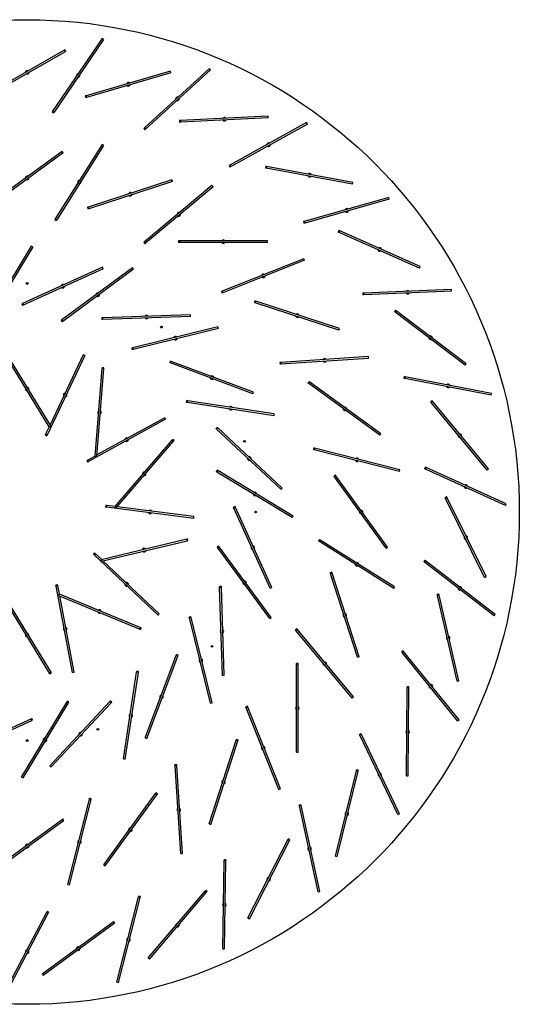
# Model space of a CAD drawing. Header units: millimetres. Extents: x 689 to 2936, y 194 to 2979.
# Tile 2 of 45: x 964 to 1249, y 194 to 754. Entities that reach past the tile are written whole.
import ezdxf

# ---------------------------------------------------------------- set-up
doc = ezdxf.new("R2010")
doc.units = ezdxf.units.MM

msp = doc.modelspace()

# ---------------------------------------------------------------- linework, layer by layer
at = {"color": 7, "linetype": 'Continuous', "lineweight": 25}
for p, q in [((1011.29, 742.9), (983.11, 701.6)), ((1012.12, 742.34), (983.94, 701.04)), ((1012.12, 742.34), (1011.29, 742.9)), ((990.09, 736.43), (946.6, 711.76)), ((990.58, 735.56), (947.09, 710.89)), ((990.58, 735.56), (990.09, 736.43)), ((1050.11, 724.39), (1002.1, 710.42)), ((1050.39, 723.43), (1002.38, 709.46)), ((1072.23, 725.8), (1035.29, 692.11)), ((1072.91, 725.06), (1035.96, 691.37)), ((1050.39, 723.43), (1050.11, 724.39)), ((1072.91, 725.06), (1072.23, 725.8)), ((1002.1, 710.42), (1001.62, 710.28)), ((1001.62, 710.28), (1001.9, 709.32)), ((1002.38, 709.46), (1001.9, 709.32)), ((1002.1, 710.42), (1002.38, 709.46)), ((983.11, 701.6), (982.83, 701.19)), ((982.83, 701.19), (983.65, 700.63)), ((983.11, 701.6), (983.94, 701.04)), ((983.94, 701.04), (983.65, 700.63)), ((1055.8, 696.31), (1055.3, 696.28)), ((1055.3, 696.28), (1055.35, 695.28)), ((1055.85, 695.31), (1055.35, 695.28)), ((1105.73, 698.83), (1055.8, 696.31)), ((1055.8, 696.31), (1055.85, 695.31)), ((1105.78, 697.83), (1055.85, 695.31)), ((1127.59, 695.1), (1083.87, 670.84)), ((1105.78, 697.83), (1105.73, 698.83)), ((1128.07, 694.23), (1127.59, 695.1)), ((1035.29, 692.11), (1034.92, 691.77)), ((1034.92, 691.77), (1035.59, 691.04)), ((1035.29, 692.11), (1035.96, 691.37)), ((1035.96, 691.37), (1035.59, 691.04)), ((1128.07, 694.23), (1084.35, 669.97)), ((988.52, 678.76), (948.07, 649.37)), ((989.11, 677.95), (948.66, 648.56)), ((1011.23, 682.73), (984.55, 640.45)), ((1012.08, 682.2), (985.4, 639.91)), ((989.11, 677.95), (988.52, 678.76)), ((1012.08, 682.2), (1011.23, 682.73)), ((1083.87, 670.84), (1083.43, 670.6)), ((1083.43, 670.6), (1083.91, 669.73)), ((1083.87, 670.84), (1084.35, 669.97)), ((1084.35, 669.97), (1083.91, 669.73)), ((1104.3, 670.28), (1104.12, 669.3)), ((1104.61, 669.21), (1104.12, 669.3)), ((1104.79, 670.19), (1104.3, 670.28)), ((1104.79, 670.19), (1104.61, 669.21)), ((1153.78, 660.15), (1104.61, 669.21)), ((1153.97, 661.14), (1104.79, 670.19)), ((1050.93, 662.56), (1003.37, 647.11)), ((1051.24, 661.61), (1003.68, 646.16)), ((1051.24, 661.61), (1050.93, 662.56)), ((1153.78, 660.15), (1153.97, 661.14)), ((1073.75, 659.33), (1035.31, 627.35)), ((1074.39, 658.56), (1035.95, 626.58)), ((1074.39, 658.56), (1073.75, 659.33)), ((1174.37, 652.47), (1126.23, 638.94)), ((1174.64, 651.5), (1126.5, 637.98)), ((1174.64, 651.5), (1174.37, 652.47)), ((1003.37, 647.11), (1002.9, 646.96)), ((1002.9, 646.96), (1003.21, 646.01)), ((1003.68, 646.16), (1003.21, 646.01)), ((1003.37, 647.11), (1003.68, 646.16)), ((984.55, 640.45), (984.29, 640.02)), ((984.29, 640.02), (985.13, 639.49)), ((984.55, 640.45), (985.4, 639.91)), ((985.4, 639.91), (985.13, 639.49)), ((1126.23, 638.94), (1125.75, 638.81)), ((1125.75, 638.81), (1126.02, 637.85)), ((1126.23, 638.94), (1126.5, 637.98)), ((1126.5, 637.98), (1126.02, 637.85)), ((1145.99, 633.69), (1145.58, 632.77)), ((1146.44, 633.49), (1145.99, 633.69)), ((1146.44, 633.49), (1146.04, 632.57)), ((1192.2, 613.33), (1146.44, 633.49)), ((1035.31, 627.35), (1034.93, 627.03)), ((1035.31, 627.35), (1035.95, 626.58)), ((1054.77, 627.88), (1054.77, 626.88)), ((1055.27, 627.88), (1054.77, 627.88)), ((1055.27, 627.88), (1055.27, 626.88)), ((1105.27, 627.88), (1055.27, 627.88)), ((1105.27, 626.88), (1105.27, 627.88)), ((1146.04, 632.57), (1145.58, 632.77)), ((1191.8, 612.42), (1146.04, 632.57)), ((970.88, 624.92), (945.05, 582.12)), ((971.74, 624.41), (945.9, 581.6)), ((971.74, 624.41), (970.88, 624.92)), ((1034.93, 627.03), (1035.56, 626.26)), ((1035.95, 626.58), (1035.56, 626.26)), ((1055.27, 626.88), (1054.77, 626.88)), ((1105.27, 626.88), (1055.27, 626.88)), ((1125.98, 617.74), (1079.54, 599.21)), ((1126.35, 616.81), (1079.91, 598.28)), ((1126.35, 616.81), (1125.98, 617.74)), ((1011.49, 612.84), (965.95, 592.19)), ((1011.9, 611.93), (966.37, 591.28)), ((1028.59, 612.53), (988.34, 582.87)), ((1029.19, 611.73), (988.94, 582.07)), ((1011.9, 611.93), (1011.49, 612.84)), ((1029.19, 611.73), (1028.59, 612.53)), ((1191.8, 612.42), (1192.2, 613.33)), ((1079.54, 599.21), (1079.07, 599.03)), ((1079.54, 599.21), (1079.91, 598.28)), ((1210.06, 600.19), (1160.1, 598.13)), ((1210.1, 599.19), (1210.06, 600.19)), ((1079.07, 599.03), (1079.44, 598.1)), ((1079.91, 598.28), (1079.44, 598.1)), ((1098.21, 593.7), (1097.9, 592.75)), ((1098.68, 593.54), (1098.21, 593.7)), ((1160.1, 598.13), (1159.6, 598.11)), ((1159.6, 598.11), (1159.64, 597.11)), ((1160.14, 597.13), (1159.64, 597.11)), ((1160.1, 598.13), (1160.14, 597.13)), ((1210.1, 599.19), (1160.14, 597.13)), ((965.95, 592.19), (965.5, 591.99)), ((965.5, 591.99), (965.91, 591.07)), ((966.37, 591.28), (965.91, 591.07)), ((965.95, 592.19), (966.37, 591.28)), ((1098.37, 592.59), (1097.9, 592.75)), ((1098.68, 593.54), (1098.37, 592.59)), ((1145.93, 577.14), (1098.37, 592.59)), ((1146.24, 578.09), (1098.68, 593.54)), ((1178.11, 588.46), (1177.51, 587.67)), ((1178.51, 588.16), (1177.91, 587.37)), ((1178.51, 588.16), (1178.11, 588.46)), ((1218.39, 558), (1178.51, 588.16)), ((988.34, 582.87), (987.94, 582.57)), ((987.94, 582.57), (988.53, 581.77)), ((988.34, 582.87), (988.94, 582.07)), ((1011.51, 584.18), (1011.01, 584.16)), ((1011.01, 584.16), (1011.05, 583.16)), ((1011.55, 583.18), (1011.05, 583.16)), ((1061.49, 585.83), (1011.51, 584.18)), ((1011.51, 584.18), (1011.55, 583.18)), ((1061.52, 584.83), (1011.55, 583.18)), ((1061.52, 584.83), (1061.49, 585.83)), ((1177.91, 587.37), (1177.51, 587.67)), ((1217.78, 557.2), (1177.91, 587.37)), ((988.94, 582.07), (988.53, 581.77)), ((1077.17, 579), (1028.63, 567)), ((1077.41, 578.03), (1028.87, 566.03)), ((1077.41, 578.03), (1077.17, 579)), ((1145.93, 577.14), (1146.24, 578.09)), ((1028.63, 567), (1028.15, 566.88)), ((1028.15, 566.88), (1028.39, 565.91)), ((1028.87, 566.03), (1028.39, 565.91)), ((1028.63, 567), (1028.87, 566.03)), ((981.19, 522.06), (955.14, 564.74)), ((982.04, 522.58), (955.99, 565.26)), ((1001.34, 562.64), (980.01, 517.41)), ((1000.43, 563.06), (981.65, 523.23)), ((1001.34, 562.64), (1000.43, 563.06)), ((1162.8, 562.06), (1112.9, 558.78)), ((1162.86, 561.06), (1112.97, 557.79)), ((1162.86, 561.06), (1162.8, 562.06)), ((1007.23, 505.41), (1011.24, 555.25)), ((1008.23, 505.33), (1012.24, 555.17)), ((1011.24, 555.25), (1011.28, 555.75)), ((1012.24, 555.17), (1011.24, 555.25)), ((1012.28, 555.67), (1011.28, 555.75)), ((1012.24, 555.17), (1012.28, 555.67)), ((1050.07, 559.52), (1049.72, 558.58)), ((1050.19, 558.41), (1049.72, 558.58)), ((1050.54, 559.34), (1050.07, 559.52)), ((1050.54, 559.34), (1050.19, 558.41)), ((1096.99, 540.81), (1050.19, 558.41)), ((1097.34, 541.74), (1050.54, 559.34)), ((1112.9, 558.78), (1112.4, 558.75)), ((1112.4, 558.75), (1112.47, 557.75)), ((1112.97, 557.79), (1112.47, 557.75)), ((1112.9, 558.78), (1112.97, 557.79)), ((1217.78, 557.2), (1218.39, 558)), ((1183.15, 550.71), (1182.96, 549.73)), ((1183.45, 549.63), (1182.96, 549.73)), ((1183.64, 550.61), (1183.15, 550.71)), ((1183.64, 550.61), (1183.45, 549.63)), ((1232.54, 540.11), (1183.45, 549.63)), ((1232.73, 541.09), (1183.64, 550.61)), ((1128.96, 547.77), (1128.37, 546.96)), ((1128.77, 546.67), (1128.37, 546.96)), ((1129.36, 547.47), (1128.77, 546.67)), ((1169.22, 517.28), (1128.77, 546.67)), ((1129.36, 547.47), (1128.96, 547.77)), ((1169.81, 518.09), (1129.36, 547.47)), ((1096.99, 540.81), (1097.34, 541.74)), ((1232.54, 540.11), (1232.73, 541.09)), ((1059.29, 536.99), (1059.14, 536.01)), ((1059.63, 535.93), (1059.14, 536.01)), ((1059.78, 536.92), (1059.29, 536.99)), ((1059.78, 536.92), (1059.63, 535.93)), ((1109.07, 528.44), (1059.63, 535.93)), ((1109.22, 529.43), (1059.78, 536.92)), ((1198.94, 537.05), (1198.17, 536.41)), ((1198.49, 536.03), (1198.17, 536.41)), ((1199.26, 536.67), (1198.49, 536.03)), ((1230.33, 497.48), (1198.49, 536.03)), ((1199.26, 536.67), (1198.94, 537.05)), ((1231.1, 498.12), (1199.26, 536.67)), ((1046.9, 527.27), (1008.29, 506.09)), ((1047.38, 526.4), (1046.9, 527.27)), ((1109.07, 528.44), (1109.22, 529.43)), ((981.14, 522.14), (979.11, 517.84)), ((981.19, 522.06), (982.04, 522.58)), ((1047.38, 526.4), (1003.55, 502.34)), ((1076.72, 521.8), (1076.04, 521.07)), ((1076.41, 520.73), (1076.04, 521.07)), ((1077.09, 521.46), (1076.41, 520.73)), ((1077.09, 521.46), (1076.72, 521.8)), ((1113.59, 487.29), (1077.09, 521.46)), ((979.11, 517.84), (978.9, 517.38)), ((978.9, 517.38), (979.8, 516.96)), ((979.11, 517.84), (980.01, 517.41)), ((980.01, 517.41), (979.8, 516.96)), ((1112.91, 486.56), (1076.41, 520.73)), ((1169.22, 517.28), (1169.81, 518.09)), ((1018.52, 476.64), (1051.06, 514.6)), ((1019.28, 475.99), (1051.82, 513.95)), ((1051.06, 514.6), (1051.38, 514.98)), ((1051.82, 513.95), (1051.06, 514.6)), ((1052.14, 514.33), (1051.38, 514.98)), ((1051.82, 513.95), (1052.14, 514.33)), ((1131.66, 510.15), (1131.41, 509.18)), ((1132.14, 510.02), (1131.66, 510.15)), ((1132.14, 510.02), (1131.9, 509.05)), ((1180.61, 497.72), (1132.14, 510.02)), ((1007.24, 505.51), (1003.07, 503.22)), ((1007.23, 505.41), (1008.23, 505.33)), ((1131.9, 509.05), (1131.41, 509.18)), ((1180.36, 496.75), (1131.9, 509.05)), ((1003.07, 503.22), (1002.63, 502.98)), ((1002.63, 502.98), (1003.11, 502.1)), ((1003.07, 503.22), (1003.55, 502.34)), ((1003.55, 502.34), (1003.11, 502.1)), ((1195.14, 499.15), (1194.72, 498.24)), ((1195.59, 498.95), (1195.14, 499.15)), ((1195.59, 498.95), (1195.18, 498.03)), ((1241.16, 478.36), (1195.59, 498.95)), ((1076.62, 497.47), (1076.1, 496.61)), ((1076.53, 496.35), (1076.1, 496.61)), ((1077.05, 497.21), (1076.53, 496.35)), ((1119.34, 470.52), (1076.53, 496.35)), ((1077.05, 497.21), (1076.62, 497.47)), ((1119.85, 471.37), (1077.05, 497.21)), ((1144.01, 494.59), (1143.2, 494)), ((1143.49, 493.59), (1143.2, 494)), ((1144.3, 494.18), (1143.49, 493.59)), ((1172.88, 453.14), (1143.49, 493.59)), ((1144.3, 494.18), (1144.01, 494.59)), ((1173.69, 453.73), (1144.3, 494.18)), ((1180.36, 496.75), (1180.61, 497.72)), ((1195.18, 498.03), (1194.72, 498.24)), ((1240.75, 477.45), (1195.18, 498.03)), ((1230.33, 497.48), (1231.1, 498.12)), ((1112.91, 486.56), (1113.59, 487.29)), ((1207.35, 482.22), (1206.45, 481.78)), ((1206.67, 481.33), (1206.45, 481.78)), ((1207.57, 481.77), (1206.67, 481.33)), ((1207.57, 481.77), (1207.35, 482.22)), ((1229.67, 436.92), (1207.57, 481.77)), ((1013.36, 477.37), (1013.23, 476.38)), ((1013.73, 476.32), (1013.23, 476.38)), ((1013.85, 477.31), (1013.36, 477.37)), ((1013.85, 477.31), (1013.73, 476.32)), ((1063.33, 470.01), (1013.73, 476.32)), ((1018.58, 476.71), (1013.85, 477.31)), ((1018.52, 476.64), (1019.28, 475.99)), ((1063.46, 471.01), (1019.77, 476.56)), ((1086.91, 476.76), (1086, 476.34)), ((1086.21, 475.89), (1086, 476.34)), ((1087.12, 476.3), (1086.21, 475.89)), ((1087.12, 476.3), (1086.91, 476.76)), ((1107.77, 430.76), (1087.12, 476.3)), ((1228.77, 436.48), (1206.67, 481.33)), ((1240.75, 477.45), (1241.16, 478.36)), ((1063.33, 470.01), (1063.46, 471.01)), ((1106.86, 430.35), (1086.21, 475.89)), ((1119.34, 470.52), (1119.85, 471.37)), ((1010.73, 446.72), (1059.37, 458.31)), ((1010.96, 445.75), (1059.6, 457.34)), ((1059.37, 458.31), (1059.86, 458.43)), ((1059.6, 457.34), (1059.37, 458.31)), ((1059.6, 457.34), (1060.09, 457.45)), ((1060.09, 457.45), (1059.86, 458.43)), ((1077.5, 454.32), (1076.7, 453.72)), ((1077, 453.32), (1076.7, 453.72)), ((1077.8, 453.91), (1077, 453.32)), ((1077.8, 453.91), (1077.5, 454.32)), ((1107.46, 413.66), (1077.8, 453.91)), ((1134.95, 457.97), (1134.42, 457.12)), ((1134.84, 456.86), (1134.42, 457.12)), ((1135.38, 457.7), (1134.84, 456.86)), ((1177.13, 430.18), (1134.84, 456.86)), ((1135.38, 457.7), (1134.95, 457.97)), ((1177.66, 431.02), (1135.38, 457.7)), ((1172.88, 453.14), (1173.69, 453.73)), ((1006.99, 450.35), (1006.3, 449.62)), ((1006.67, 449.28), (1006.3, 449.62)), ((1007.35, 450.01), (1006.67, 449.28)), ((1043.09, 415.03), (1006.67, 449.28)), ((1007.35, 450.01), (1006.99, 450.35)), ((1010.82, 446.75), (1007.35, 450.01)), ((1106.66, 413.07), (1077, 453.32)), ((1010.73, 446.72), (1010.96, 445.75)), ((1043.78, 415.75), (1011.7, 445.93)), ((1194.91, 446.22), (1194.3, 445.43)), ((1194.69, 445.12), (1194.3, 445.43)), ((1195.3, 445.91), (1194.69, 445.12)), ((1234.28, 414.59), (1194.69, 445.12)), ((1195.3, 445.91), (1194.91, 446.22)), ((1234.9, 415.38), (1195.3, 445.91)), ((1141.89, 439.36), (1140.94, 439.05)), ((1141.09, 438.57), (1140.94, 439.05)), ((1142.04, 438.88), (1141.09, 438.57)), ((1156.54, 391.02), (1141.09, 438.57)), ((1142.04, 438.88), (1141.89, 439.36)), ((1157.49, 391.33), (1142.04, 438.88)), ((1228.77, 436.48), (1229.67, 436.92)), ((985.95, 432.23), (984.97, 432.05)), ((985.07, 431.56), (984.97, 432.05)), ((986.05, 431.74), (985.07, 431.56)), ((994.4, 382.43), (985.07, 431.56)), ((986.05, 431.74), (985.95, 432.23)), ((986.94, 427.06), (986.05, 431.74)), ((1079.09, 431.24), (1078.09, 431.21)), ((1078.11, 430.71), (1078.09, 431.21)), ((1079.11, 430.74), (1079.09, 431.24)), ((986.85, 427.1), (986.46, 426.18)), ((986.46, 426.18), (1032.62, 406.96)), ((986.85, 427.1), (1033.01, 407.89)), ((995.38, 382.62), (987.16, 425.89)), ((1079.11, 430.74), (1078.11, 430.71)), ((1079.76, 380.73), (1078.11, 430.71)), ((1080.76, 380.77), (1079.11, 430.74)), ((1106.86, 430.35), (1107.77, 430.76)), ((1177.13, 430.18), (1177.66, 431.02)), ((1202.89, 426.93), (1201.91, 426.71)), ((1202.02, 426.22), (1201.91, 426.71)), ((1203, 426.44), (1202.02, 426.22)), ((1213.18, 377.48), (1202.02, 426.22)), ((1203, 426.44), (1202.89, 426.93)), ((1214.16, 377.7), (1203, 426.44)), ((955.14, 424.74), (981.19, 382.06)), ((955.99, 425.26), (982.04, 382.58)), ((1043.09, 415.03), (1043.78, 415.75)), ((1234.28, 414.59), (1234.9, 415.38)), ((1061.81, 414.11), (1060.84, 413.87)), ((1060.96, 413.38), (1060.84, 413.87)), ((1061.93, 413.62), (1060.96, 413.38)), ((1072.96, 364.85), (1060.96, 413.38)), ((1061.93, 413.62), (1061.81, 414.11)), ((1073.93, 365.09), (1061.93, 413.62)), ((1106.66, 413.07), (1107.46, 413.66)), ((1032.62, 406.96), (1033.01, 407.89)), ((1032.62, 406.96), (1033.09, 406.77)), ((1033.01, 407.89), (1033.47, 407.69)), ((1033.09, 406.77), (1033.47, 407.69)), ((1121.96, 407.33), (1121.19, 406.69)), ((1121.51, 406.31), (1121.19, 406.69)), ((1122.28, 406.94), (1121.51, 406.31)), ((1153.49, 367.86), (1121.51, 406.31)), ((1122.28, 406.94), (1121.96, 407.33)), ((1154.25, 368.5), (1122.28, 406.94)), ((1035.74, 345.27), (1053.33, 392.07)), ((1053.33, 392.07), (1053.51, 392.54)), ((1054.27, 391.72), (1053.33, 392.07)), ((1054.45, 392.18), (1053.51, 392.54)), ((1054.27, 391.72), (1054.45, 392.18)), ((1182.48, 394.77), (1181.7, 394.14)), ((1182.02, 393.75), (1181.7, 394.14)), ((1182.79, 394.38), (1182.02, 393.75)), ((1213.5, 354.91), (1182.02, 393.75)), ((1182.79, 394.38), (1182.48, 394.77)), ((1214.28, 355.54), (1182.79, 394.38)), ((1036.67, 344.91), (1054.27, 391.72)), ((1122.81, 387.48), (1121.81, 387.48)), ((1121.81, 386.98), (1121.81, 387.48)), ((1122.81, 386.98), (1121.81, 386.98)), ((1121.81, 336.98), (1121.81, 386.98)), ((1122.81, 386.98), (1122.81, 387.48)), ((1122.81, 336.98), (1122.81, 386.98)), ((1156.54, 391.02), (1157.49, 391.33)), ((981.19, 382.06), (982.04, 382.58)), ((981.19, 382.06), (981.45, 381.64)), ((981.45, 381.64), (982.3, 382.16)), ((982.04, 382.58), (982.3, 382.16)), ((994.4, 382.43), (995.38, 382.62)), ((1023.37, 333.19), (1030.86, 382.62)), ((1024.36, 333.04), (1031.85, 382.47)), ((1030.86, 382.62), (1030.93, 383.12)), ((1031.85, 382.47), (1030.86, 382.62)), ((1031.92, 382.97), (1030.93, 383.12)), ((1031.85, 382.47), (1031.92, 382.97)), ((1079.76, 380.73), (1080.76, 380.77)), ((1213.18, 377.48), (1214.16, 377.7)), ((1184.41, 323.67), (1184.79, 373.67)), ((1185.79, 374.16), (1184.79, 374.17)), ((1184.79, 373.67), (1184.79, 374.17)), ((1185.79, 373.66), (1184.79, 373.67)), ((1185.41, 323.66), (1185.79, 373.66)), ((1185.79, 373.66), (1185.79, 374.16)), ((965.45, 322.92), (991.28, 365.73)), ((966.3, 322.4), (992.14, 365.21)), ((981.49, 329.34), (1015.66, 365.85)), ((982.22, 328.66), (1016.39, 365.17)), ((991.28, 365.73), (991.54, 366.15)), ((992.14, 365.21), (991.28, 365.73)), ((992.4, 365.64), (991.54, 366.15)), ((992.14, 365.21), (992.4, 365.64)), ((1015.66, 365.85), (1016, 366.21)), ((1016.39, 365.17), (1015.66, 365.85)), ((1016.73, 365.53), (1016, 366.21)), ((1016.39, 365.17), (1016.73, 365.53)), ((1072.96, 364.85), (1073.93, 365.09)), ((1153.49, 367.86), (1154.25, 368.5)), ((1093.96, 363.18), (1093.03, 362.81)), ((1093.21, 362.35), (1093.03, 362.81)), ((1094.14, 362.72), (1093.21, 362.35)), ((1111.74, 315.91), (1093.21, 362.35)), ((1094.14, 362.72), (1093.96, 363.18)), ((1112.67, 316.28), (1094.14, 362.72)), ((925.28, 335.39), (970.82, 356.04)), ((925.69, 334.48), (971.23, 355.13)), ((970.82, 356.04), (971.27, 356.25)), ((971.23, 355.13), (970.82, 356.04)), ((971.23, 355.13), (971.69, 355.34)), ((971.69, 355.34), (971.27, 356.25)), ((1213.5, 354.91), (1214.28, 355.54)), ((1158.52, 347.57), (1157.62, 347.14)), ((1158.74, 347.12), (1158.52, 347.57)), ((1035.74, 345.27), (1036.67, 344.91)), ((1072.07, 296.33), (1087.52, 343.88)), ((1073.02, 296.02), (1088.47, 343.57)), ((1087.52, 343.88), (1087.68, 344.36)), ((1088.47, 343.57), (1087.52, 343.88)), ((1088.63, 344.05), (1087.68, 344.36)), ((1088.47, 343.57), (1088.63, 344.05)), ((1157.83, 346.68), (1157.62, 347.14)), ((1158.74, 347.12), (1157.83, 346.68)), ((1179.51, 301.63), (1157.83, 346.68)), ((1180.41, 302.06), (1158.74, 347.12)), ((1121.81, 336.98), (1122.81, 336.98)), ((1023.37, 333.19), (1024.36, 333.04)), ((981.49, 329.34), (982.22, 328.66)), ((1053.68, 329.85), (1052.68, 329.78)), ((1052.71, 329.29), (1052.68, 329.78)), ((1053.71, 329.35), (1052.71, 329.29)), ((1055.99, 279.39), (1052.71, 329.29)), ((1053.71, 329.35), (1053.68, 329.85)), ((1056.99, 279.46), (1053.71, 329.35)), ((1144, 277.94), (1155.9, 326.5)), ((1144.97, 277.7), (1156.87, 326.26)), ((1155.9, 326.5), (1156.02, 326.99)), ((1156.87, 326.26), (1155.9, 326.5)), ((1156.99, 326.75), (1156.02, 326.99)), ((1156.87, 326.26), (1156.99, 326.75)), ((965.45, 322.92), (966.3, 322.4)), ((1184.41, 323.67), (1185.41, 323.66)), ((1041.6, 313.48), (1041.89, 313.89)), ((1042.7, 313.3), (1041.89, 313.89)), ((1111.74, 315.91), (1112.67, 316.28)), ((991.68, 261.89), (1003.98, 310.36)), ((992.65, 261.65), (1004.95, 310.11)), ((1003.98, 310.36), (1004.11, 310.84)), ((1004.95, 310.11), (1003.98, 310.36)), ((1005.07, 310.59), (1004.11, 310.84)), ((1004.95, 310.11), (1005.07, 310.59)), ((1012.21, 273.03), (1041.6, 313.48)), ((1013.01, 272.44), (1042.4, 312.89)), ((1042.4, 312.89), (1041.6, 313.48)), ((1042.4, 312.89), (1042.7, 313.3)), ((1124.32, 307.17), (1123.34, 306.95)), ((1123.45, 306.47), (1123.34, 306.95)), ((1124.43, 306.68), (1123.45, 306.47)), ((1134.15, 257.62), (1123.45, 306.47)), ((1124.43, 306.68), (1124.32, 307.17)), ((1135.13, 257.84), (1124.43, 306.68)), ((948.07, 269.37), (988.52, 298.76)), ((948.66, 268.56), (989.11, 297.95)), ((988.52, 298.76), (988.93, 299.06)), ((989.11, 297.95), (988.52, 298.76)), ((989.52, 298.25), (988.93, 299.06)), ((989.11, 297.95), (989.52, 298.25)), ((1179.51, 301.63), (1180.41, 302.06)), ((1072.07, 296.33), (1073.02, 296.02)), ((1094.13, 242.76), (1116.91, 287.27)), ((1095.02, 242.31), (1117.8, 286.82)), ((1116.91, 287.27), (1117.14, 287.72)), ((1117.8, 286.82), (1116.91, 287.27)), ((1118.03, 287.26), (1117.14, 287.72)), ((1117.8, 286.82), (1118.03, 287.26)), ((1055.99, 279.39), (1056.99, 279.46)), ((1079.87, 225.27), (1080.72, 275.26)), ((1080.72, 275.26), (1080.73, 275.76)), ((1081.72, 275.24), (1080.72, 275.26)), ((1081.73, 275.74), (1080.73, 275.76)), ((1080.87, 225.25), (1081.72, 275.24)), ((1081.72, 275.24), (1081.73, 275.74)), ((1144, 277.94), (1144.97, 277.7)), ((1012.21, 273.03), (1013.01, 272.44)), ((991.68, 261.89), (992.65, 261.65)), ((1037.5, 220.04), (1069.93, 258.09)), ((1069.93, 258.09), (1070.26, 258.47)), ((1070.69, 257.44), (1069.93, 258.09)), ((1071.02, 257.82), (1070.26, 258.47)), ((1070.69, 257.44), (1071.02, 257.82)), ((1134.15, 257.62), (1135.13, 257.84)), ((1019.58, 206.3), (1031.94, 254.75)), ((1020.55, 206.05), (1032.91, 254.5)), ((1031.94, 254.75), (1032.06, 255.23)), ((1032.91, 254.5), (1031.94, 254.75)), ((1033.03, 254.99), (1032.06, 255.23)), ((1032.91, 254.5), (1033.03, 254.99)), ((1038.26, 219.39), (1070.69, 257.44)), ((979.75, 246.04), (979.98, 246.48)), ((980.87, 246.02), (979.98, 246.48)), ((956.55, 201.75), (979.75, 246.04)), ((957.44, 201.28), (980.63, 245.58)), ((980.63, 245.58), (979.75, 246.04)), ((980.63, 245.58), (980.87, 246.02)), ((1017.49, 240.53), (1017.89, 240.83)), ((1018.48, 240.02), (1017.89, 240.83)), ((1094.13, 242.76), (1095.02, 242.31)), ((977.15, 210.98), (1017.49, 240.53)), ((977.74, 210.17), (1018.08, 239.73)), ((1018.08, 239.73), (1017.49, 240.53)), ((1018.08, 239.73), (1018.48, 240.02)), ((1079.87, 225.27), (1080.87, 225.25)), ((1037.5, 220.04), (1038.26, 219.39)), ((977.15, 210.98), (977.74, 210.17)), ((1019.58, 206.3), (1020.55, 206.05))]:
    msp.add_line(p, q, dxfattribs=at)
for centre, radius in [((968.59, 473.66), 280), ((968.59, 603.66), 0.5), ((1045, 578.83), 0.5), ((1092.23, 513.83), 0.5), ((1098.59, 473.66), 0.5), ((1073.76, 397.25), 0.5), ((1008.76, 350.03), 0.5), ((968.59, 343.66), 0.5)]:
    msp.add_circle(centre, radius, dxfattribs=at)
for centre, start, end in [((968.59, 723.66), 59.563, 179.563), ((968.59, 723.66), 239.563, 299.563), ((968.59, 723.66), 299.563, 359.563), ((997.62, 721.97), 85.6914, 205.6914), ((997.62, 721.97), 325.6914, 25.6914), ((997.62, 721.97), 265.6914, 325.6914), ((1026.25, 716.92), 46.2297, 166.2297), ((1026.25, 716.92), 226.2297, 286.2297), ((1026.25, 716.92), 286.2297, 346.2297), ((1054.1, 708.59), 72.3581, 192.3581), ((1054.1, 708.59), 252.3581, 312.3581), ((1054.1, 708.59), 312.3581, 12.3581), ((1080.79, 697.07), 32.8963, 152.8963), ((1080.79, 697.07), 212.8963, 272.8963), ((1080.79, 697.07), 272.8963, 332.8963), ((1105.97, 682.53), 59.0248, 179.0248), ((1105.97, 682.53), 239.0248, 299.0248), ((1105.97, 682.53), 299.0248, 359.0248), ((968.59, 663.66), 66, 186), ((968.59, 663.66), 246, 306), ((968.59, 663.66), 306, 6), ((998.31, 661.32), 87.7524, 207.7524), ((998.31, 661.32), 327.7524, 27.7524), ((1129.29, 665.17), 199.563, 259.563), ((1129.29, 665.17), 19.563, 139.563), ((1129.29, 665.17), 259.563, 319.563), ((998.31, 661.32), 267.7524, 327.7524), ((1027.31, 654.36), 48, 168), ((1027.31, 654.36), 228, 288), ((1027.31, 654.36), 288, 348), ((1150.44, 645.22), 45.6914, 165.6914), ((1150.44, 645.22), 225.6914, 285.6914), ((1150.44, 645.22), 285.6914, 345.6914), ((1054.85, 642.95), 69.7524, 189.7524), ((1054.85, 642.95), 249.7524, 309.7524), ((1054.85, 642.95), 309.7524, 9.7524), ((1080.27, 627.38), 30, 150), ((1080.27, 627.38), 210, 270), ((1080.27, 627.38), 270, 330), ((1169.12, 622.95), 186.2297, 246.2297), ((1169.12, 622.95), 6.2297, 126.2297), ((1169.12, 622.95), 246.2297, 306.2297), ((1102.94, 608.01), 51.7524, 171.7524), ((1102.94, 608.01), 231.7524, 291.7524), ((1102.94, 608.01), 291.7524, 351.7524), ((988.93, 602.06), 54.3944, 174.3944), ((988.93, 602.06), 234.3944, 294.3944), ((988.93, 602.06), 294.3944, 354.3944), ((1185.1, 598.66), 32.3581, 152.3581), ((1008.76, 597.3), 66.3875, 186.3875), ((1008.76, 597.3), 246.3875, 306.3875), ((1008.76, 597.3), 306.3875, 6.3875), ((1185.1, 598.66), 212.3581, 272.3581), ((1185.1, 598.66), 272.3581, 332.3581), ((1036.52, 584.51), 31.8944, 151.8944), ((1036.52, 584.51), 211.8944, 271.8944), ((1036.52, 584.51), 271.8944, 331.8944), ((1122.31, 585.34), 192, 252), ((1122.31, 585.34), 12, 132), ((1122.31, 585.34), 252, 312), ((1053.02, 572.52), 43.8875, 163.8875), ((1053.02, 572.52), 223.8875, 283.8875), ((1053.02, 572.52), 283.8875, 343.8875), ((1198.15, 572.68), 172.8963, 232.8963), ((1198.15, 572.68), 232.8963, 292.8963), ((1198.15, 572.68), 352.8963, 112.8963), ((1137.88, 559.92), 33.7524, 153.7524), ((1137.88, 559.92), 213.7524, 273.7524), ((1137.88, 559.92), 273.7524, 333.7524), ((1073.76, 550.07), 189.3944, 249.3944), ((1073.76, 550.07), 9.3944, 129.3944), ((1073.76, 550.07), 249.3944, 309.3944), ((968.59, 543.66), 151.399, 211.399), ((968.59, 543.66), 331.399, 91.399), ((1208.09, 545.36), 199.0248, 259.0248), ((1208.09, 545.36), 19.0248, 139.0248), ((1208.09, 545.36), 259.0248, 319.0248), ((968.59, 543.66), 211.399, 271.399), ((990.22, 540.24), 94.7566, 214.7566), ((990.22, 540.24), 274.7566, 334.7566), ((990.22, 540.24), 334.7566, 34.7566), ((1084.42, 532.68), 201.3875, 261.3875), ((1084.42, 532.68), 21.3875, 141.3875), ((1084.42, 532.68), 261.3875, 321.3875), ((1149.29, 532.38), 174, 234), ((1149.29, 532.38), 354, 114), ((1009.74, 530.29), 115.399, 175.399), ((1009.74, 530.29), 175.399, 235.399), ((1009.74, 530.29), 295.399, 55.399), ((1149.29, 532.38), 234, 294), ((1025.22, 514.81), 58.7566, 178.7566), ((1214.79, 517.07), 159.563, 219.563), ((1214.79, 517.07), 219.563, 279.563), ((1214.79, 517.07), 339.563, 99.563), ((1025.22, 514.81), 238.7566, 298.7566), ((1025.22, 514.81), 298.7566, 358.7566), ((1095, 504.01), 166.8944, 226.8944), ((1095, 504.01), 346.8944, 106.8944), ((1156.25, 503.39), 15.7524, 135.7524), ((1095, 504.01), 226.8944, 286.8944), ((1156.25, 503.39), 195.7524, 255.7524), ((1156.25, 503.39), 255.7524, 315.7524), ((1035.17, 495.29), 139.399, 199.399), ((1035.17, 495.29), 79.399, 139.399), ((1035.17, 495.29), 259.399, 19.399), ((1218.17, 488.2), 185.6914, 245.6914), ((1218.17, 488.2), 5.6914, 125.6914), ((1218.17, 488.2), 245.6914, 305.6914), ((1098.19, 483.86), 178.8875, 238.8875), ((1098.19, 483.86), 238.8875, 298.8875), ((1098.19, 483.86), 358.8875, 118.8875), ((1038.59, 473.66), 202.7566, 262.7566), ((1038.59, 473.66), 22.7566, 142.7566), ((1038.59, 473.66), 262.7566, 322.7566), ((1158.59, 473.66), 156, 216), ((1158.59, 473.66), 216, 276), ((1158.59, 473.66), 336, 96), ((1218.17, 459.13), 146.2297, 206.2297), ((1218.17, 459.13), 326.2297, 86.2297), ((1096.99, 453.33), 144.3944, 204.3944), ((1096.99, 453.33), 324.3944, 84.3944), ((1218.17, 459.13), 206.2297, 266.2297), ((1035.17, 452.03), 103.399, 163.399), ((1035.17, 452.03), 223.399, 343.399), ((1035.17, 452.03), 43.399, 103.399), ((1096.99, 453.33), 204.3944, 264.3944), ((1156.25, 443.94), 177.7524, 237.7524), ((1156.25, 443.94), 237.7524, 297.7524), ((1156.25, 443.94), 357.7524, 117.7524), ((1025.22, 432.52), 166.7566, 226.7566), ((1025.22, 432.52), 226.7566, 286.7566), ((1025.22, 432.52), 346.7566, 106.7566), ((1092.23, 433.49), 156.3875, 216.3875), ((1092.23, 433.49), 216.3875, 276.3875), ((1092.23, 433.49), 336.3875, 96.3875), ((1214.79, 430.25), 352.3581, 112.3581), ((1214.79, 430.25), 172.3581, 232.3581), ((1214.79, 430.25), 232.3581, 292.3581), ((1009.74, 417.03), 187.399, 307.399), ((1009.74, 417.03), 67.399, 127.399), ((1009.74, 417.03), 7.399, 67.399), ((1149.29, 414.95), 138, 198), ((1149.29, 414.95), 198, 258), ((1149.29, 414.95), 318, 78), ((968.59, 403.66), 151.399, 271.399), ((968.59, 403.66), 31.399, 91.399), ((968.59, 403.66), 331.399, 31.399), ((990.22, 407.09), 130.7566, 190.7566), ((990.22, 407.09), 190.7566, 250.7566), ((990.22, 407.09), 310.7566, 70.7566), ((1079.44, 405.74), 121.8944, 181.8944), ((1079.44, 405.74), 181.8944, 241.8944), ((1079.44, 405.74), 301.8944, 61.8944), ((1208.09, 401.96), 132.8963, 192.8963), ((1208.09, 401.96), 192.8963, 252.8963), ((1208.09, 401.96), 312.8963, 72.8963), ((1067.44, 389.23), 133.8875, 193.8875), ((1067.44, 389.23), 193.8875, 253.8875), ((1067.44, 389.23), 313.8875, 73.8875), ((1137.88, 387.4), 159.7524, 219.7524), ((1137.88, 387.4), 219.7524, 279.7524), ((1137.88, 387.4), 339.7524, 99.7524), ((1198.15, 374.64), 339.0248, 99.0248), ((1198.15, 374.64), 159.0248, 219.0248), ((1198.15, 374.64), 219.0248, 279.0248), ((1045, 368.49), 159.3944, 219.3944), ((1045, 368.49), 99.3944, 159.3944), ((1045, 368.49), 279.3944, 39.3944), ((1027.61, 357.83), 111.3875, 171.3875), ((1027.61, 357.83), 291.3875, 51.3875), ((1122.31, 361.98), 120, 180), ((1122.31, 361.98), 180, 240), ((1122.31, 361.98), 300, 60), ((1027.61, 357.83), 171.3875, 231.3875), ((998.94, 347.25), 136.8944, 196.8944), ((998.94, 347.25), 76.8944, 136.8944), ((998.94, 347.25), 256.8944, 16.8944), ((1185.1, 348.66), 119.563, 179.563), ((1185.1, 348.66), 179.563, 239.563), ((1185.1, 348.66), 299.563, 59.563), ((978.79, 344.06), 148.8875, 208.8875), ((978.79, 344.06), 88.8875, 148.8875), ((978.79, 344.06), 268.8875, 28.8875), ((1102.94, 339.31), 141.7524, 201.7524), ((1102.94, 339.31), 201.7524, 261.7524), ((1102.94, 339.31), 321.7524, 81.7524), ((1169.12, 324.37), 145.6914, 205.6914), ((1169.12, 324.37), 325.6914, 85.6914), ((1080.27, 319.95), 162, 222), ((1080.27, 319.95), 102, 162), ((1080.27, 319.95), 282, 42), ((1169.12, 324.37), 205.6914, 265.6914), ((1054.85, 304.37), 123.7524, 183.7524), ((1054.85, 304.37), 183.7524, 243.7524), ((1054.85, 304.37), 303.7524, 63.7524), ((1150.44, 302.1), 106.2297, 166.2297), ((1150.44, 302.1), 286.2297, 46.2297), ((1150.44, 302.1), 166.2297, 226.2297), ((1027.31, 292.96), 144, 204), ((1027.31, 292.96), 84, 144), ((1027.31, 292.96), 264, 24), ((998.31, 286), 165.7524, 225.7524), ((998.31, 286), 105.7524, 165.7524), ((998.31, 286), 285.7524, 45.7524), ((968.59, 283.66), 126, 186), ((968.59, 283.66), 66, 126), ((968.59, 283.66), 246, 6), ((1129.29, 282.15), 132.3581, 192.3581), ((1129.29, 282.15), 192.3581, 252.3581), ((1129.29, 282.15), 312.3581, 72.3581), ((1105.97, 264.79), 152.8963, 212.8963), ((1105.97, 264.79), 92.8963, 152.8963), ((1105.97, 264.79), 272.8963, 32.8963), ((1080.79, 250.25), 119.0248, 179.0248), ((1080.79, 250.25), 179.0248, 239.0248), ((1080.79, 250.25), 299.0248, 59.0248), ((1054.1, 238.74), 139.563, 199.563), ((1054.1, 238.74), 79.563, 139.563), ((1054.1, 238.74), 259.563, 19.563), ((1026.25, 230.4), 165.6914, 225.6914), ((1026.25, 230.4), 105.6914, 165.6914), ((1026.25, 230.4), 285.6914, 45.6914), ((968.59, 223.66), 152.3581, 212.3581), ((968.59, 223.66), 92.3581, 152.3581), ((968.59, 223.66), 272.3581, 32.3581), ((997.62, 225.35), 126.2297, 186.2297), ((997.62, 225.35), 66.2297, 126.2297), ((997.62, 225.35), 246.2297, 6.2297)]:
    msp.add_arc(centre, 1, start, end, dxfattribs=at)

doc.saveas('drawing.dxf')
